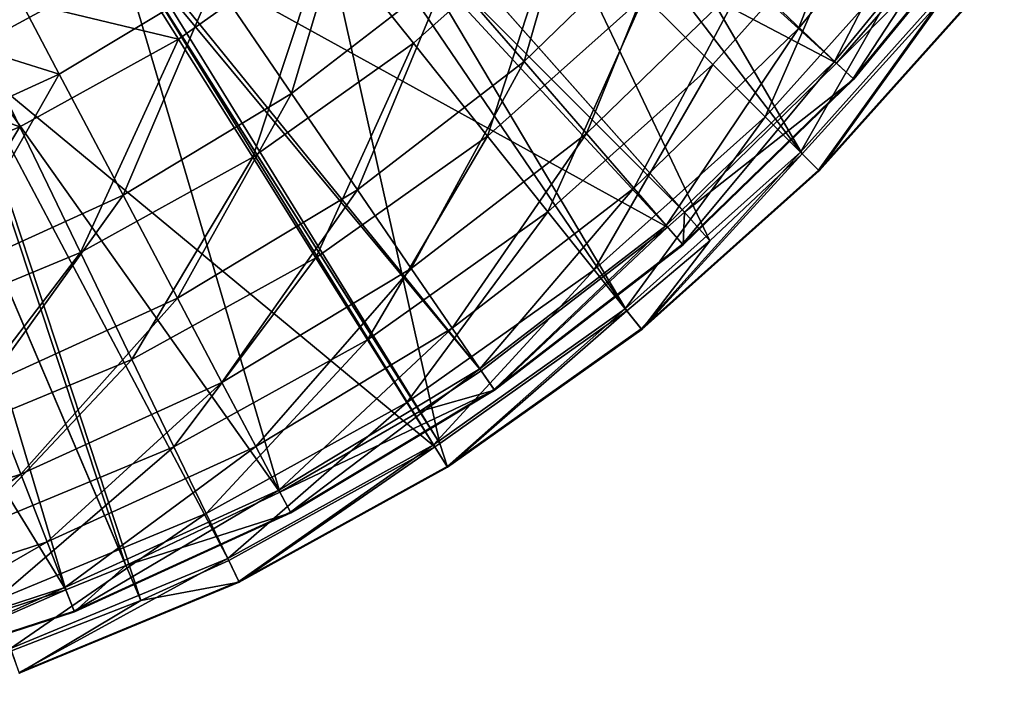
# Model space of a CAD drawing. Extents: x 1 to 221, y -229 to 0.
# Tile 149 of 169: x 148 to 199, y -224 to -189. Entities that reach past the tile are written whole.
import ezdxf

# ---------------------------------------------------------------- set-up
doc = ezdxf.new("R2010")
doc.units = 0
doc.header["$LTSCALE"] = 25.4
doc.layers.get('0').update_dxf_attribs({"color": 13, "linetype": 'CONTINUOUS'})

# ---------------------------------------------------------------- blocks, each defined once
blk = doc.blocks.new('CAMELEON-PEAR-M-8533_STL')
at = {"color": 254}
mesh = blk.add_polyface(dxfattribs=at)
corners = [(152.445, 313.628, 184.626), (143.7, 313.628, 189.394), (142.715, 323.824, 187.27)]
mesh.append_faces([[corners[k] for k in face] for face in [(0, 1, 2)]], dxfattribs={"color": 254})
mesh = blk.add_polyface(dxfattribs=at)
corners = [(153.5, 313.944, 186.295), (143.69, 323.021, 189.373), (144.532, 313.944, 191.185)]
mesh.append_faces([[corners[k] for k in face] for face in [(0, 1, 2)]], dxfattribs={"color": 254})
mesh = blk.add_polyface(dxfattribs=at)
corners = [(153.855, 128.681, 219.456), (142.243, 313.944, 192.203), (147.154, 128.681, 222.053)]
mesh.append_faces([[corners[k] for k in face] for face in [(0, 1, 2)]], dxfattribs={"color": 254})
mesh = blk.add_polyface(dxfattribs=at)
corners = [(153.855, 128.681, 219.456), (144.532, 313.944, 191.185), (142.243, 313.944, 192.203)]
mesh.append_faces([[corners[k] for k in face] for face in [(0, 1, 2)]], dxfattribs={"color": 254})
mesh = blk.add_polyface(dxfattribs=at)
corners = [(169.069, 128.681, 211.499), (153.5, 313.944, 186.295), (144.532, 313.944, 191.185)]
mesh.append_faces([[corners[k] for k in face] for face in [(0, 1, 2)]], dxfattribs={"color": 254})
mesh = blk.add_polyface(dxfattribs=at)
corners = [(158.408, 128.681, 217.392), (144.532, 313.944, 191.185), (153.855, 128.681, 219.456)]
mesh.append_faces([[corners[k] for k in face] for face in [(0, 1, 2)]], dxfattribs={"color": 254})
mesh = blk.add_polyface(dxfattribs=at)
corners = [(169.069, 128.681, 211.499), (144.532, 313.944, 191.185), (158.408, 128.681, 217.392)]
mesh.append_faces([[corners[k] for k in face] for face in [(0, 1, 2)]], dxfattribs={"color": 254})
mesh = blk.add_polyface(dxfattribs=at)
corners = [(169.333, 128.681, 211.333), (153.5, 313.944, 186.295), (169.069, 128.681, 211.499)]
mesh.append_faces([[corners[k] for k in face] for face in [(0, 1, 2)]], dxfattribs={"color": 254})
mesh = blk.add_polyface(dxfattribs=at)
corners = [(169.333, 128.681, 211.333), (153.786, 313.944, 186.114), (153.5, 313.944, 186.295)]
mesh.append_faces([[corners[k] for k in face] for face in [(0, 1, 2)]], dxfattribs={"color": 254})
mesh = blk.add_polyface(dxfattribs=at)
corners = [(169.333, 128.681, 211.333), (162.282, 313.944, 179.854), (153.786, 313.944, 186.114)]
mesh.append_faces([[corners[k] for k in face] for face in [(0, 1, 2)]], dxfattribs={"color": 254})
mesh = blk.add_polyface(dxfattribs=at)
corners = [(179.003, 128.681, 204.451), (162.282, 313.944, 179.854), (169.333, 128.681, 211.333)]
mesh.append_faces([[corners[k] for k in face] for face in [(0, 1, 2)]], dxfattribs={"color": 254})
mesh = blk.add_polyface(dxfattribs=at)
corners = [(179.003, 128.681, 204.451), (163.664, 313.944, 178.658), (162.282, 313.944, 179.854)]
mesh.append_faces([[corners[k] for k in face] for face in [(0, 1, 2)]], dxfattribs={"color": 254})
mesh = blk.add_polyface(dxfattribs=at)
corners = [(183.308, 128.681, 200.831), (163.664, 313.944, 178.658), (179.003, 128.681, 204.451)]
mesh.append_faces([[corners[k] for k in face] for face in [(0, 1, 2)]], dxfattribs={"color": 254})
mesh = blk.add_polyface(dxfattribs=at)
corners = [(183.308, 128.681, 200.831), (169.867, 313.944, 172.518), (163.664, 313.944, 178.658)]
mesh.append_faces([[corners[k] for k in face] for face in [(0, 1, 2)]], dxfattribs={"color": 254})
mesh = blk.add_polyface(dxfattribs=at)
corners = [(188.085, 128.681, 196.334), (169.867, 313.944, 172.518), (183.308, 128.681, 200.831)]
mesh.append_faces([[corners[k] for k in face] for face in [(0, 1, 2)]], dxfattribs={"color": 254})
mesh = blk.add_polyface(dxfattribs=at)
corners = [(169.867, 313.944, 172.518), (188.085, 128.681, 196.334), (172.47, 313.944, 169.489)]
mesh.append_faces([[corners[k] for k in face] for face in [(0, 1, 2)]], dxfattribs={"color": 254})
mesh = blk.add_polyface(dxfattribs=at)
corners = [(172.47, 313.944, 169.489), (188.085, 128.681, 196.334), (195.417, 128.681, 188.224)]
mesh.append_faces([[corners[k] for k in face] for face in [(0, 1, 2)]], dxfattribs={"color": 254})
mesh = blk.add_polyface(dxfattribs=at)
corners = [(149.971, 128.365, 218.907), (134.099, 313.628, 193.092), (141.469, 313.628, 190.386)]
mesh.append_faces([[corners[k] for k in face] for face in [(0, 1, 2)]], dxfattribs={"color": 254})
mesh = blk.add_polyface(dxfattribs=at)
corners = [(149.971, 128.365, 218.907), (138.39, 128.365, 222.67), (134.099, 313.628, 193.092)]
mesh.append_faces([[corners[k] for k in face] for face in [(0, 1, 2)]], dxfattribs={"color": 254})
mesh = blk.add_polyface(dxfattribs=at)
corners = [(153.081, 128.365, 217.64), (141.469, 313.628, 190.386), (143.7, 313.628, 189.394)]
mesh.append_faces([[corners[k] for k in face] for face in [(0, 1, 2)]], dxfattribs={"color": 254})
mesh = blk.add_polyface(dxfattribs=at)
corners = [(153.081, 128.365, 217.64), (149.971, 128.365, 218.907), (141.469, 313.628, 190.386)]
mesh.append_faces([[corners[k] for k in face] for face in [(0, 1, 2)]], dxfattribs={"color": 254})
mesh = blk.add_polyface(dxfattribs=at)
corners = [(161.047, 128.365, 213.849), (143.7, 313.628, 189.394), (152.445, 313.628, 184.626)]
mesh.append_faces([[corners[k] for k in face] for face in [(0, 1, 2)]], dxfattribs={"color": 254})
mesh = blk.add_polyface(dxfattribs=at)
corners = [(161.047, 128.365, 213.849), (153.081, 128.365, 217.64), (143.7, 313.628, 189.394)]
mesh.append_faces([[corners[k] for k in face] for face in [(0, 1, 2)]], dxfattribs={"color": 254})
mesh = blk.add_polyface(dxfattribs=at)
corners = [(171.474, 128.365, 207.561), (152.445, 313.628, 184.626), (152.723, 313.628, 184.449)]
mesh.append_faces([[corners[k] for k in face] for face in [(0, 1, 2)]], dxfattribs={"color": 254})
mesh = blk.add_polyface(dxfattribs=at)
corners = [(171.474, 128.365, 207.561), (168.277, 128.365, 209.664), (152.445, 313.628, 184.626)]
mesh.append_faces([[corners[k] for k in face] for face in [(0, 1, 2)]], dxfattribs={"color": 254})
mesh = blk.add_polyface(dxfattribs=at)
corners = [(168.277, 128.365, 209.664), (161.047, 128.365, 213.849), (152.445, 313.628, 184.626)]
mesh.append_faces([[corners[k] for k in face] for face in [(0, 1, 2)]], dxfattribs={"color": 254})
mesh = blk.add_polyface(dxfattribs=at)
corners = [(181.117, 128.365, 200.125), (152.723, 313.628, 184.449), (161.006, 313.628, 178.346)]
mesh.append_faces([[corners[k] for k in face] for face in [(0, 1, 2)]], dxfattribs={"color": 254})
mesh = blk.add_polyface(dxfattribs=at)
corners = [(181.117, 128.365, 200.125), (171.474, 128.365, 207.561), (152.723, 313.628, 184.449)]
mesh.append_faces([[corners[k] for k in face] for face in [(0, 1, 2)]], dxfattribs={"color": 254})
mesh = blk.add_polyface(dxfattribs=at)
corners = [(181.998, 128.365, 199.353), (161.006, 313.628, 178.346), (162.354, 313.628, 177.18)]
mesh.append_faces([[corners[k] for k in face] for face in [(0, 1, 2)]], dxfattribs={"color": 254})
mesh = blk.add_polyface(dxfattribs=at)
corners = [(181.998, 128.365, 199.353), (181.117, 128.365, 200.125), (161.006, 313.628, 178.346)]
mesh.append_faces([[corners[k] for k in face] for face in [(0, 1, 2)]], dxfattribs={"color": 254})
mesh = blk.add_polyface(dxfattribs=at)
corners = [(189.849, 128.365, 191.639), (162.354, 313.628, 177.18), (168.402, 313.628, 171.193)]
mesh.append_faces([[corners[k] for k in face] for face in [(0, 1, 2)]], dxfattribs={"color": 254})
mesh = blk.add_polyface(dxfattribs=at)
corners = [(189.849, 128.365, 191.639), (181.998, 128.365, 199.353), (162.354, 313.628, 177.18)]
mesh.append_faces([[corners[k] for k in face] for face in [(0, 1, 2)]], dxfattribs={"color": 254})
mesh = blk.add_polyface(dxfattribs=at)
corners = [(168.402, 313.628, 171.193), (193.887, 128.365, 186.975), (189.849, 128.365, 191.639)]
mesh.append_faces([[corners[k] for k in face] for face in [(0, 1, 2)]], dxfattribs={"color": 254})
mesh = blk.add_polyface(dxfattribs=at)
corners = [(153.855, 128.681, 219.456), (147.154, 128.681, 222.053), (147.564, 116.862, 223.223)]
mesh.append_faces([[corners[k] for k in face] for face in [(0, 1, 2)]], dxfattribs={"color": 254})
mesh = blk.add_polyface(dxfattribs=at)
corners = [(158.946, 116.862, 218.508), (153.855, 128.681, 219.456), (147.564, 116.862, 223.223)]
mesh.append_faces([[corners[k] for k in face] for face in [(0, 1, 2)]], dxfattribs={"color": 254})
mesh = blk.add_polyface(dxfattribs=at)
corners = [(158.946, 116.862, 218.508), (158.408, 128.681, 217.392), (153.855, 128.681, 219.456)]
mesh.append_faces([[corners[k] for k in face] for face in [(0, 1, 2)]], dxfattribs={"color": 254})
mesh = blk.add_polyface(dxfattribs=at)
corners = [(158.946, 116.862, 218.508), (169.069, 128.681, 211.499), (158.408, 128.681, 217.392), (169.728, 116.862, 212.549)]
mesh.append_faces([[corners[k] for k in face] for face in [(0, 1, 2), (1, 0, 3)]], dxfattribs={"vtx0": -1, "color": 254})
mesh = blk.add_polyface(dxfattribs=at)
corners = [(169.728, 116.862, 212.549), (169.333, 128.681, 211.333), (169.069, 128.681, 211.499)]
mesh.append_faces([[corners[k] for k in face] for face in [(0, 1, 2)]], dxfattribs={"color": 254})
mesh = blk.add_polyface(dxfattribs=at)
corners = [(179.003, 128.681, 204.451), (169.333, 128.681, 211.333), (169.728, 116.862, 212.549)]
mesh.append_faces([[corners[k] for k in face] for face in [(0, 1, 2)]], dxfattribs={"color": 254})
mesh = blk.add_polyface(dxfattribs=at)
corners = [(179.776, 116.862, 205.42), (179.003, 128.681, 204.451), (169.728, 116.862, 212.549)]
mesh.append_faces([[corners[k] for k in face] for face in [(0, 1, 2)]], dxfattribs={"color": 254})
mesh = blk.add_polyface(dxfattribs=at)
corners = [(183.308, 128.681, 200.831), (179.003, 128.681, 204.451), (179.776, 116.862, 205.42)]
mesh.append_faces([[corners[k] for k in face] for face in [(0, 1, 2)]], dxfattribs={"color": 254})
mesh = blk.add_polyface(dxfattribs=at)
corners = [(188.962, 116.862, 197.211), (188.085, 128.681, 196.334), (179.776, 116.862, 205.42)]
mesh.append_faces([[corners[k] for k in face] for face in [(0, 1, 2)]], dxfattribs={"color": 254})
mesh = blk.add_polyface(dxfattribs=at)
corners = [(188.085, 128.681, 196.334), (183.308, 128.681, 200.831), (179.776, 116.862, 205.42)]
mesh.append_faces([[corners[k] for k in face] for face in [(0, 1, 2)]], dxfattribs={"color": 254})
mesh = blk.add_polyface(dxfattribs=at)
corners = [(188.085, 128.681, 196.334), (188.962, 116.862, 197.211), (195.417, 128.681, 188.224)]
mesh.append_faces([[corners[k] for k in face] for face in [(0, 1, 2)]], dxfattribs={"color": 254})
mesh = blk.add_polyface(dxfattribs=at)
corners = [(195.417, 128.681, 188.224), (188.962, 116.862, 197.211), (197.171, 116.862, 188.025)]
mesh.append_faces([[corners[k] for k in face] for face in [(0, 1, 2)]], dxfattribs={"color": 254})
mesh = blk.add_polyface(dxfattribs=at)
corners = [(149.971, 128.365, 218.907), (138.7, 116.761, 223.847), (138.39, 128.365, 222.67), (150.413, 116.761, 220.041)]
mesh.append_faces([[corners[k] for k in face] for face in [(0, 1, 2), (1, 0, 3)]], dxfattribs={"vtx0": -1, "color": 254})
mesh = blk.add_polyface(dxfattribs=at)
corners = [(153.081, 128.365, 217.64), (150.413, 116.761, 220.041), (149.971, 128.365, 218.907)]
mesh.append_faces([[corners[k] for k in face] for face in [(0, 1, 2)]], dxfattribs={"color": 254})
mesh = blk.add_polyface(dxfattribs=at)
corners = [(161.615, 116.761, 214.925), (150.413, 116.761, 220.041), (153.081, 128.365, 217.64)]
mesh.append_faces([[corners[k] for k in face] for face in [(0, 1, 2)]], dxfattribs={"color": 254})
mesh = blk.add_polyface(dxfattribs=at)
corners = [(161.615, 116.761, 214.925), (153.081, 128.365, 217.64), (161.047, 128.365, 213.849)]
mesh.append_faces([[corners[k] for k in face] for face in [(0, 1, 2)]], dxfattribs={"color": 254})
mesh = blk.add_polyface(dxfattribs=at)
corners = [(172.161, 116.761, 208.566), (161.615, 116.761, 214.925), (161.047, 128.365, 213.849)]
mesh.append_faces([[corners[k] for k in face] for face in [(0, 1, 2)]], dxfattribs={"color": 254})
mesh = blk.add_polyface(dxfattribs=at)
corners = [(172.161, 116.761, 208.566), (161.047, 128.365, 213.849), (168.277, 128.365, 209.664)]
mesh.append_faces([[corners[k] for k in face] for face in [(0, 1, 2)]], dxfattribs={"color": 254})
mesh = blk.add_polyface(dxfattribs=at)
corners = [(172.161, 116.761, 208.566), (168.277, 128.365, 209.664), (171.474, 128.365, 207.561)]
mesh.append_faces([[corners[k] for k in face] for face in [(0, 1, 2)]], dxfattribs={"color": 254})
mesh = blk.add_polyface(dxfattribs=at)
corners = [(181.117, 128.365, 200.125), (172.161, 116.761, 208.566), (171.474, 128.365, 207.561), (181.914, 116.761, 201.045)]
mesh.append_faces([[corners[k] for k in face] for face in [(0, 1, 2), (1, 0, 3)]], dxfattribs={"vtx0": -1, "color": 254})
mesh = blk.add_polyface(dxfattribs=at)
corners = [(181.998, 128.365, 199.353), (181.914, 116.761, 201.045), (181.117, 128.365, 200.125)]
mesh.append_faces([[corners[k] for k in face] for face in [(0, 1, 2)]], dxfattribs={"color": 254})
mesh = blk.add_polyface(dxfattribs=at)
corners = [(190.746, 116.761, 192.462), (181.914, 116.761, 201.045), (181.998, 128.365, 199.353)]
mesh.append_faces([[corners[k] for k in face] for face in [(0, 1, 2)]], dxfattribs={"color": 254})
mesh = blk.add_polyface(dxfattribs=at)
corners = [(190.746, 116.761, 192.462), (181.998, 128.365, 199.353), (189.849, 128.365, 191.639)]
mesh.append_faces([[corners[k] for k in face] for face in [(0, 1, 2)]], dxfattribs={"color": 254})
mesh = blk.add_polyface(dxfattribs=at)
corners = [(189.849, 128.365, 191.639), (198.542, 116.761, 182.928), (190.746, 116.761, 192.462)]
mesh.append_faces([[corners[k] for k in face] for face in [(0, 1, 2)]], dxfattribs={"color": 254})
mesh = blk.add_polyface(dxfattribs=at)
corners = [(189.849, 128.365, 191.639), (193.887, 128.365, 186.975), (198.542, 116.761, 182.928)]
mesh.append_faces([[corners[k] for k in face] for face in [(0, 1, 2)]], dxfattribs={"color": 254})
mesh = blk.add_polyface(dxfattribs=at)
corners = [(138.7, 116.761, 223.847), (150.397, 105.094, 220.002), (138.689, 105.094, 223.807), (150.413, 116.761, 220.041)]
mesh.append_faces([[corners[k] for k in face] for face in [(0, 1, 2), (1, 0, 3)]], dxfattribs={"vtx0": -1, "color": 254})
mesh = blk.add_polyface(dxfattribs=at)
corners = [(158.927, 104.979, 218.47), (147.564, 116.862, 223.223), (147.55, 104.979, 223.183), (158.946, 116.862, 218.508)]
mesh.append_faces([[corners[k] for k in face] for face in [(0, 1, 2), (1, 0, 3)]], dxfattribs={"vtx0": -1, "color": 254})
mesh = blk.add_polyface(dxfattribs=at)
corners = [(150.413, 116.761, 220.041), (161.596, 105.094, 214.888), (150.397, 105.094, 220.002), (161.615, 116.761, 214.925)]
mesh.append_faces([[corners[k] for k in face] for face in [(0, 1, 2), (1, 0, 3)]], dxfattribs={"vtx0": -1, "color": 254})
mesh = blk.add_polyface(dxfattribs=at)
corners = [(169.706, 104.979, 212.513), (158.946, 116.862, 218.508), (158.927, 104.979, 218.47), (169.728, 116.862, 212.549)]
mesh.append_faces([[corners[k] for k in face] for face in [(0, 1, 2), (1, 0, 3)]], dxfattribs={"vtx0": -1, "color": 254})
mesh = blk.add_polyface(dxfattribs=at)
corners = [(161.615, 116.761, 214.925), (172.138, 105.094, 208.531), (161.596, 105.094, 214.888), (172.161, 116.761, 208.566)]
mesh.append_faces([[corners[k] for k in face] for face in [(0, 1, 2), (1, 0, 3)]], dxfattribs={"vtx0": -1, "color": 254})
mesh = blk.add_polyface(dxfattribs=at)
corners = [(179.749, 104.979, 205.387), (169.728, 116.862, 212.549), (169.706, 104.979, 212.513), (179.776, 116.862, 205.42)]
mesh.append_faces([[corners[k] for k in face] for face in [(0, 1, 2), (1, 0, 3)]], dxfattribs={"vtx0": -1, "color": 254})
mesh = blk.add_polyface(dxfattribs=at)
corners = [(172.161, 116.761, 208.566), (181.887, 105.094, 201.014), (172.138, 105.094, 208.531), (181.914, 116.761, 201.045)]
mesh.append_faces([[corners[k] for k in face] for face in [(0, 1, 2), (1, 0, 3)]], dxfattribs={"vtx0": -1, "color": 254})
mesh = blk.add_polyface(dxfattribs=at)
corners = [(188.932, 104.979, 197.181), (179.776, 116.862, 205.42), (179.749, 104.979, 205.387), (188.962, 116.862, 197.211)]
mesh.append_faces([[corners[k] for k in face] for face in [(0, 1, 2), (1, 0, 3)]], dxfattribs={"vtx0": -1, "color": 254})
mesh = blk.add_polyface(dxfattribs=at)
corners = [(181.914, 116.761, 201.045), (190.715, 105.094, 192.434), (181.887, 105.094, 201.014), (190.746, 116.761, 192.462)]
mesh.append_faces([[corners[k] for k in face] for face in [(0, 1, 2), (1, 0, 3)]], dxfattribs={"vtx0": -1, "color": 254})
mesh = blk.add_polyface(dxfattribs=at)
corners = [(197.171, 116.862, 188.025), (188.932, 104.979, 197.181), (197.138, 104.979, 187.998), (188.962, 116.862, 197.211)]
mesh.append_faces([[corners[k] for k in face] for face in [(0, 1, 2), (1, 0, 3)]], dxfattribs={"vtx0": -1, "color": 254})
mesh = blk.add_polyface(dxfattribs=at)
corners = [(190.715, 105.094, 192.434), (198.542, 116.761, 182.928), (198.508, 105.094, 182.904), (190.746, 116.761, 192.462)]
mesh.append_faces([[corners[k] for k in face] for face in [(0, 1, 2), (1, 0, 3)]], dxfattribs={"vtx0": -1, "color": 254})
mesh = blk.add_polyface(dxfattribs=at)
corners = [(138.689, 105.094, 223.807), (149.926, 93.499, 218.791), (138.359, 93.499, 222.549), (150.397, 105.094, 220.002)]
mesh.append_faces([[corners[k] for k in face] for face in [(0, 1, 2), (1, 0, 3)]], dxfattribs={"vtx0": -1, "color": 254})
mesh = blk.add_polyface(dxfattribs=at)
corners = [(158.353, 93.169, 217.277), (147.55, 104.979, 223.183), (147.112, 93.169, 221.933), (158.927, 104.979, 218.47)]
mesh.append_faces([[corners[k] for k in face] for face in [(0, 1, 2), (1, 0, 3)]], dxfattribs={"vtx0": -1, "color": 254})
mesh = blk.add_polyface(dxfattribs=at)
corners = [(150.397, 105.094, 220.002), (160.989, 93.499, 213.739), (149.926, 93.499, 218.791), (161.596, 105.094, 214.888)]
mesh.append_faces([[corners[k] for k in face] for face in [(0, 1, 2), (1, 0, 3)]], dxfattribs={"vtx0": -1, "color": 254})
mesh = blk.add_polyface(dxfattribs=at)
corners = [(169.001, 93.169, 211.392), (158.927, 104.979, 218.47), (158.353, 93.169, 217.277), (169.706, 104.979, 212.513)]
mesh.append_faces([[corners[k] for k in face] for face in [(0, 1, 2), (1, 0, 3)]], dxfattribs={"vtx0": -1, "color": 254})
mesh = blk.add_polyface(dxfattribs=at)
corners = [(161.596, 105.094, 214.888), (171.404, 93.499, 207.458), (160.989, 93.499, 213.739), (172.138, 105.094, 208.531)]
mesh.append_faces([[corners[k] for k in face] for face in [(0, 1, 2), (1, 0, 3)]], dxfattribs={"vtx0": -1, "color": 254})
mesh = blk.add_polyface(dxfattribs=at)
corners = [(178.924, 93.169, 204.352), (169.706, 104.979, 212.513), (169.001, 93.169, 211.392), (179.749, 104.979, 205.387)]
mesh.append_faces([[corners[k] for k in face] for face in [(0, 1, 2), (1, 0, 3)]], dxfattribs={"vtx0": -1, "color": 254})
mesh = blk.add_polyface(dxfattribs=at)
corners = [(172.138, 105.094, 208.531), (181.035, 93.499, 200.031), (171.404, 93.499, 207.458), (181.887, 105.094, 201.014)]
mesh.append_faces([[corners[k] for k in face] for face in [(0, 1, 2), (1, 0, 3)]], dxfattribs={"vtx0": -1, "color": 254})
mesh = blk.add_polyface(dxfattribs=at)
corners = [(187.996, 93.169, 196.245), (179.749, 104.979, 205.387), (178.924, 93.169, 204.352), (188.932, 104.979, 197.181)]
mesh.append_faces([[corners[k] for k in face] for face in [(0, 1, 2), (1, 0, 3)]], dxfattribs={"vtx0": -1, "color": 254})
mesh = blk.add_polyface(dxfattribs=at)
corners = [(181.887, 105.094, 201.014), (189.757, 93.499, 191.555), (181.035, 93.499, 200.031), (190.715, 105.094, 192.434)]
mesh.append_faces([[corners[k] for k in face] for face in [(0, 1, 2), (1, 0, 3)]], dxfattribs={"vtx0": -1, "color": 254})
mesh = blk.add_polyface(dxfattribs=at)
corners = [(196.103, 93.169, 187.173), (188.932, 104.979, 197.181), (187.996, 93.169, 196.245), (197.138, 104.979, 187.998)]
mesh.append_faces([[corners[k] for k in face] for face in [(0, 1, 2), (1, 0, 3)]], dxfattribs={"vtx0": -1, "color": 254})
mesh = blk.add_polyface(dxfattribs=at)
corners = [(190.715, 105.094, 192.434), (197.456, 93.499, 182.139), (189.757, 93.499, 191.555), (198.508, 105.094, 182.904)]
mesh.append_faces([[corners[k] for k in face] for face in [(0, 1, 2), (1, 0, 3)]], dxfattribs={"vtx0": -1, "color": 254})
mesh = blk.add_polyface(dxfattribs=at)
corners = [(138.359, 93.499, 222.549), (149.003, 82.112, 216.421), (137.712, 82.112, 220.09), (149.926, 93.499, 218.791)]
mesh.append_faces([[corners[k] for k in face] for face in [(0, 1, 2), (1, 0, 3)]], dxfattribs={"vtx0": -1, "color": 254})
mesh = blk.add_polyface(dxfattribs=at)
corners = [(149.926, 93.499, 218.791), (159.802, 82.112, 211.489), (149.003, 82.112, 216.421), (160.989, 93.499, 213.739)]
mesh.append_faces([[corners[k] for k in face] for face in [(0, 1, 2), (1, 0, 3)]], dxfattribs={"vtx0": -1, "color": 254})
mesh = blk.add_polyface(dxfattribs=at)
corners = [(160.989, 93.499, 213.739), (169.969, 82.112, 205.359), (159.802, 82.112, 211.489), (171.404, 93.499, 207.458)]
mesh.append_faces([[corners[k] for k in face] for face in [(0, 1, 2), (1, 0, 3)]], dxfattribs={"vtx0": -1, "color": 254})
mesh = blk.add_polyface(dxfattribs=at)
corners = [(171.404, 93.499, 207.458), (179.37, 82.112, 198.109), (169.969, 82.112, 205.359), (181.035, 93.499, 200.031)]
mesh.append_faces([[corners[k] for k in face] for face in [(0, 1, 2), (1, 0, 3)]], dxfattribs={"vtx0": -1, "color": 254})
mesh = blk.add_polyface(dxfattribs=at)
corners = [(181.035, 93.499, 200.031), (187.884, 82.112, 189.835), (179.37, 82.112, 198.109), (189.757, 93.499, 191.555)]
mesh.append_faces([[corners[k] for k in face] for face in [(0, 1, 2), (1, 0, 3)]], dxfattribs={"vtx0": -1, "color": 254})
mesh = blk.add_polyface(dxfattribs=at)
corners = [(189.757, 93.499, 191.555), (195.399, 82.112, 180.645), (187.884, 82.112, 189.835), (197.456, 93.499, 182.139)]
mesh.append_faces([[corners[k] for k in face] for face in [(0, 1, 2), (1, 0, 3)]], dxfattribs={"vtx0": -1, "color": 254})
mesh = blk.add_polyface(dxfattribs=at)
corners = [(157.229, 81.571, 214.944), (147.112, 93.169, 221.933), (146.257, 81.571, 219.488), (158.353, 93.169, 217.277)]
mesh.append_faces([[corners[k] for k in face] for face in [(0, 1, 2), (1, 0, 3)]], dxfattribs={"vtx0": -1, "color": 254})
mesh = blk.add_polyface(dxfattribs=at)
corners = [(167.623, 81.571, 209.199), (158.353, 93.169, 217.277), (157.229, 81.571, 214.944), (169.001, 93.169, 211.392)]
mesh.append_faces([[corners[k] for k in face] for face in [(0, 1, 2), (1, 0, 3)]], dxfattribs={"vtx0": -1, "color": 254})
mesh = blk.add_polyface(dxfattribs=at)
corners = [(177.309, 81.571, 202.327), (169.001, 93.169, 211.392), (167.623, 81.571, 209.199), (178.924, 93.169, 204.352)]
mesh.append_faces([[corners[k] for k in face] for face in [(0, 1, 2), (1, 0, 3)]], dxfattribs={"vtx0": -1, "color": 254})
mesh = blk.add_polyface(dxfattribs=at)
corners = [(186.164, 81.571, 194.413), (178.924, 93.169, 204.352), (177.309, 81.571, 202.327), (187.996, 93.169, 196.245)]
mesh.append_faces([[corners[k] for k in face] for face in [(0, 1, 2), (1, 0, 3)]], dxfattribs={"vtx0": -1, "color": 254})
mesh = blk.add_polyface(dxfattribs=at)
corners = [(194.078, 81.571, 185.558), (187.996, 93.169, 196.245), (186.164, 81.571, 194.413), (196.103, 93.169, 187.173)]
mesh.append_faces([[corners[k] for k in face] for face in [(0, 1, 2), (1, 0, 3)]], dxfattribs={"vtx0": -1, "color": 254})
mesh = blk.add_polyface(dxfattribs=at)
corners = [(137.712, 82.112, 220.09), (147.64, 71.066, 212.92), (136.757, 71.066, 216.456), (149.003, 82.112, 216.421)]
mesh.append_faces([[corners[k] for k in face] for face in [(0, 1, 2), (1, 0, 3)]], dxfattribs={"vtx0": -1, "color": 254})
mesh = blk.add_polyface(dxfattribs=at)
corners = [(149.003, 82.112, 216.421), (158.049, 71.066, 208.167), (147.64, 71.066, 212.92), (159.802, 82.112, 211.489)]
mesh.append_faces([[corners[k] for k in face] for face in [(0, 1, 2), (1, 0, 3)]], dxfattribs={"vtx0": -1, "color": 254})
mesh = blk.add_polyface(dxfattribs=at)
corners = [(159.802, 82.112, 211.489), (167.848, 71.066, 202.258), (158.049, 71.066, 208.167), (169.969, 82.112, 205.359)]
mesh.append_faces([[corners[k] for k in face] for face in [(0, 1, 2), (1, 0, 3)]], dxfattribs={"vtx0": -1, "color": 254})
mesh = blk.add_polyface(dxfattribs=at)
corners = [(169.969, 82.112, 205.359), (176.91, 71.066, 195.27), (167.848, 71.066, 202.258), (179.37, 82.112, 198.109)]
mesh.append_faces([[corners[k] for k in face] for face in [(0, 1, 2), (1, 0, 3)]], dxfattribs={"vtx0": -1, "color": 254})
mesh = blk.add_polyface(dxfattribs=at)
corners = [(179.37, 82.112, 198.109), (185.116, 71.066, 187.295), (176.91, 71.066, 195.27), (187.884, 82.112, 189.835)]
mesh.append_faces([[corners[k] for k in face] for face in [(0, 1, 2), (1, 0, 3)]], dxfattribs={"vtx0": -1, "color": 254})
mesh = blk.add_polyface(dxfattribs=at)
corners = [(187.884, 82.112, 189.835), (192.36, 71.066, 178.436), (185.116, 71.066, 187.295), (195.399, 82.112, 180.645)]
mesh.append_faces([[corners[k] for k in face] for face in [(0, 1, 2), (1, 0, 3)]], dxfattribs={"vtx0": -1, "color": 254})
mesh = blk.add_polyface(dxfattribs=at)
corners = [(155.569, 70.321, 211.496), (146.257, 81.571, 219.488), (144.993, 70.321, 215.877), (157.229, 81.571, 214.944)]
mesh.append_faces([[corners[k] for k in face] for face in [(0, 1, 2), (1, 0, 3)]], dxfattribs={"vtx0": -1, "color": 254})
mesh = blk.add_polyface(dxfattribs=at)
corners = [(165.587, 70.321, 205.959), (157.229, 81.571, 214.944), (155.569, 70.321, 211.496), (167.623, 81.571, 209.199)]
mesh.append_faces([[corners[k] for k in face] for face in [(0, 1, 2), (1, 0, 3)]], dxfattribs={"vtx0": -1, "color": 254})
mesh = blk.add_polyface(dxfattribs=at)
corners = [(174.923, 70.321, 199.335), (167.623, 81.571, 209.199), (165.587, 70.321, 205.959), (177.309, 81.571, 202.327)]
mesh.append_faces([[corners[k] for k in face] for face in [(0, 1, 2), (1, 0, 3)]], dxfattribs={"vtx0": -1, "color": 254})
mesh = blk.add_polyface(dxfattribs=at)
corners = [(183.458, 70.321, 191.707), (177.309, 81.571, 202.327), (174.923, 70.321, 199.335), (186.164, 81.571, 194.413)]
mesh.append_faces([[corners[k] for k in face] for face in [(0, 1, 2), (1, 0, 3)]], dxfattribs={"vtx0": -1, "color": 254})
mesh = blk.add_polyface(dxfattribs=at)
corners = [(191.086, 70.321, 183.172), (186.164, 81.571, 194.413), (183.458, 70.321, 191.707), (194.078, 81.571, 185.558)]
mesh.append_faces([[corners[k] for k in face] for face in [(0, 1, 2), (1, 0, 3)]], dxfattribs={"vtx0": -1, "color": 254})
mesh = blk.add_polyface(dxfattribs=at)
corners = [(136.757, 71.066, 216.456), (145.853, 60.489, 208.33), (135.505, 60.489, 211.692), (147.64, 71.066, 212.92)]
mesh.append_faces([[corners[k] for k in face] for face in [(0, 1, 2), (1, 0, 3)]], dxfattribs={"vtx0": -1, "color": 254})
mesh = blk.add_polyface(dxfattribs=at)
corners = [(147.64, 71.066, 212.92), (155.75, 60.489, 203.81), (145.853, 60.489, 208.33), (158.049, 71.066, 208.167)]
mesh.append_faces([[corners[k] for k in face] for face in [(0, 1, 2), (1, 0, 3)]], dxfattribs={"vtx0": -1, "color": 254})
mesh = blk.add_polyface(dxfattribs=at)
corners = [(158.049, 71.066, 208.167), (165.068, 60.489, 198.191), (155.75, 60.489, 203.81), (167.848, 71.066, 202.258)]
mesh.append_faces([[corners[k] for k in face] for face in [(0, 1, 2), (1, 0, 3)]], dxfattribs={"vtx0": -1, "color": 254})
mesh = blk.add_polyface(dxfattribs=at)
corners = [(167.848, 71.066, 202.258), (173.684, 60.489, 191.547), (165.068, 60.489, 198.191), (176.91, 71.066, 195.27)]
mesh.append_faces([[corners[k] for k in face] for face in [(0, 1, 2), (1, 0, 3)]], dxfattribs={"vtx0": -1, "color": 254})
mesh = blk.add_polyface(dxfattribs=at)
corners = [(176.91, 71.066, 195.27), (181.487, 60.489, 183.964), (173.684, 60.489, 191.547), (185.116, 71.066, 187.295)]
mesh.append_faces([[corners[k] for k in face] for face in [(0, 1, 2), (1, 0, 3)]], dxfattribs={"vtx0": -1, "color": 254})
mesh = blk.add_polyface(dxfattribs=at)
corners = [(153.392, 59.548, 206.975), (144.993, 70.321, 215.877), (143.336, 59.548, 211.141), (155.569, 70.321, 211.496)]
mesh.append_faces([[corners[k] for k in face] for face in [(0, 1, 2), (1, 0, 3)]], dxfattribs={"vtx0": -1, "color": 254})
mesh = blk.add_polyface(dxfattribs=at)
corners = [(162.918, 59.548, 201.711), (155.569, 70.321, 211.496), (153.392, 59.548, 206.975), (165.587, 70.321, 205.959)]
mesh.append_faces([[corners[k] for k in face] for face in [(0, 1, 2), (1, 0, 3)]], dxfattribs={"vtx0": -1, "color": 254})
mesh = blk.add_polyface(dxfattribs=at)
corners = [(171.795, 59.548, 195.412), (165.587, 70.321, 205.959), (162.918, 59.548, 201.711), (174.923, 70.321, 199.335)]
mesh.append_faces([[corners[k] for k in face] for face in [(0, 1, 2), (1, 0, 3)]], dxfattribs={"vtx0": -1, "color": 254})
mesh = blk.add_polyface(dxfattribs=at)
corners = [(179.91, 59.548, 188.159), (174.923, 70.321, 199.335), (171.795, 59.548, 195.412), (183.458, 70.321, 191.707)]
mesh.append_faces([[corners[k] for k in face] for face in [(0, 1, 2), (1, 0, 3)]], dxfattribs={"vtx0": -1, "color": 254})
mesh = blk.add_polyface(dxfattribs=at)
corners = [(191.086, 70.321, 183.172), (179.91, 59.548, 188.159), (187.163, 59.548, 180.044), (183.458, 70.321, 191.707)]
mesh.append_faces([[corners[k] for k in face] for face in [(0, 1, 2), (1, 0, 3)]], dxfattribs={"vtx0": -1, "color": 254})
mesh = blk.add_polyface(dxfattribs=at)
corners = [(145.853, 60.489, 208.33), (152.932, 50.506, 198.469), (143.662, 50.506, 202.703), (155.75, 60.489, 203.81)]
mesh.append_faces([[corners[k] for k in face] for face in [(0, 1, 2), (1, 0, 3)]], dxfattribs={"vtx0": -1, "color": 254})
mesh = blk.add_polyface(dxfattribs=at)
corners = [(155.75, 60.489, 203.81), (161.659, 50.506, 193.206), (152.932, 50.506, 198.469), (165.068, 60.489, 198.191)]
mesh.append_faces([[corners[k] for k in face] for face in [(0, 1, 2), (1, 0, 3)]], dxfattribs={"vtx0": -1, "color": 254})
mesh = blk.add_polyface(dxfattribs=at)
corners = [(165.068, 60.489, 198.191), (169.729, 50.506, 186.983), (161.659, 50.506, 193.206), (173.684, 60.489, 191.547)]
mesh.append_faces([[corners[k] for k in face] for face in [(0, 1, 2), (1, 0, 3)]], dxfattribs={"vtx0": -1, "color": 254})
mesh = blk.add_polyface(dxfattribs=at)
corners = [(173.684, 60.489, 191.547), (177.038, 50.506, 179.881), (169.729, 50.506, 186.983), (181.487, 60.489, 183.964)]
mesh.append_faces([[corners[k] for k in face] for face in [(0, 1, 2), (1, 0, 3)]], dxfattribs={"vtx0": -1, "color": 254})
mesh = blk.add_polyface(dxfattribs=at)
corners = [(150.723, 49.38, 201.434), (143.336, 59.548, 211.141), (141.304, 49.38, 205.335), (153.392, 59.548, 206.975)]
mesh.append_faces([[corners[k] for k in face] for face in [(0, 1, 2), (1, 0, 3)]], dxfattribs={"vtx0": -1, "color": 254})
mesh = blk.add_polyface(dxfattribs=at)
corners = [(159.646, 49.38, 196.503), (153.392, 59.548, 206.975), (150.723, 49.38, 201.434), (162.918, 59.548, 201.711)]
mesh.append_faces([[corners[k] for k in face] for face in [(0, 1, 2), (1, 0, 3)]], dxfattribs={"vtx0": -1, "color": 254})
mesh = blk.add_polyface(dxfattribs=at)
corners = [(167.96, 49.38, 190.604), (162.918, 59.548, 201.711), (159.646, 49.38, 196.503), (171.795, 59.548, 195.412)]
mesh.append_faces([[corners[k] for k in face] for face in [(0, 1, 2), (1, 0, 3)]], dxfattribs={"vtx0": -1, "color": 254})
mesh = blk.add_polyface(dxfattribs=at)
corners = [(175.561, 49.38, 183.81), (171.795, 59.548, 195.412), (167.96, 49.38, 190.604), (179.91, 59.548, 188.159)]
mesh.append_faces([[corners[k] for k in face] for face in [(0, 1, 2), (1, 0, 3)]], dxfattribs={"vtx0": -1, "color": 254})
mesh = blk.add_polyface(dxfattribs=at)
corners = [(143.662, 50.506, 202.703), (149.628, 41.233, 192.207), (141.093, 41.233, 196.105), (152.932, 50.506, 198.469)]
mesh.append_faces([[corners[k] for k in face] for face in [(0, 1, 2), (1, 0, 3)]], dxfattribs={"vtx0": -1, "color": 254})
mesh = blk.add_polyface(dxfattribs=at)
corners = [(152.932, 50.506, 198.469), (157.663, 41.233, 187.362), (149.628, 41.233, 192.207), (161.659, 50.506, 193.206)]
mesh.append_faces([[corners[k] for k in face] for face in [(0, 1, 2), (1, 0, 3)]], dxfattribs={"vtx0": -1, "color": 254})
mesh = blk.add_polyface(dxfattribs=at)
corners = [(161.659, 50.506, 193.206), (165.093, 41.233, 181.632), (157.663, 41.233, 187.362), (169.729, 50.506, 186.983)]
mesh.append_faces([[corners[k] for k in face] for face in [(0, 1, 2), (1, 0, 3)]], dxfattribs={"vtx0": -1, "color": 254})
mesh = blk.add_polyface(dxfattribs=at)
corners = [(147.594, 39.935, 194.937), (141.304, 49.38, 205.335), (138.923, 39.935, 198.529), (150.723, 49.38, 201.434)]
mesh.append_faces([[corners[k] for k in face] for face in [(0, 1, 2), (1, 0, 3)]], dxfattribs={"vtx0": -1, "color": 254})
mesh = blk.add_polyface(dxfattribs=at)
corners = [(155.809, 39.935, 190.397), (150.723, 49.38, 201.434), (147.594, 39.935, 194.937), (159.646, 49.38, 196.503)]
mesh.append_faces([[corners[k] for k in face] for face in [(0, 1, 2), (1, 0, 3)]], dxfattribs={"vtx0": -1, "color": 254})
mesh = blk.add_polyface(dxfattribs=at)
corners = [(163.464, 39.935, 184.965), (159.646, 49.38, 196.503), (155.809, 39.935, 190.397), (167.96, 49.38, 190.604)]
mesh.append_faces([[corners[k] for k in face] for face in [(0, 1, 2), (1, 0, 3)]], dxfattribs={"vtx0": -1, "color": 254})
mesh = blk.add_polyface(dxfattribs=at)
corners = [(175.561, 49.38, 183.81), (163.464, 39.935, 184.965), (170.462, 39.935, 178.711), (167.96, 49.38, 190.604)]
mesh.append_faces([[corners[k] for k in face] for face in [(0, 1, 2), (1, 0, 3)]], dxfattribs={"vtx0": -1, "color": 254})
mesh = blk.add_polyface(dxfattribs=at)
corners = [(138.176, 32.777, 188.613), (149.628, 41.233, 192.207), (145.876, 32.777, 185.097), (141.093, 41.233, 196.105)]
mesh.append_faces([[corners[k] for k in face] for face in [(0, 1, 2), (1, 0, 3)]], dxfattribs={"vtx0": -1, "color": 254})
mesh = blk.add_polyface(dxfattribs=at)
corners = [(145.876, 32.777, 185.097), (157.663, 41.233, 187.362), (153.125, 32.777, 180.726), (149.628, 41.233, 192.207)]
mesh.append_faces([[corners[k] for k in face] for face in [(0, 1, 2), (1, 0, 3)]], dxfattribs={"vtx0": -1, "color": 254})
mesh = blk.add_polyface(dxfattribs=at)
corners = [(147.594, 39.935, 194.937), (136.218, 31.323, 190.8), (144.041, 31.323, 187.56), (138.923, 39.935, 198.529)]
mesh.append_faces([[corners[k] for k in face] for face in [(0, 1, 2), (1, 0, 3)]], dxfattribs={"vtx0": -1, "color": 254})
mesh = blk.add_polyface(dxfattribs=at)
corners = [(155.809, 39.935, 190.397), (144.041, 31.323, 187.56), (151.453, 31.323, 183.464), (147.594, 39.935, 194.937)]
mesh.append_faces([[corners[k] for k in face] for face in [(0, 1, 2), (1, 0, 3)]], dxfattribs={"vtx0": -1, "color": 254})
mesh = blk.add_polyface(dxfattribs=at)
corners = [(163.464, 39.935, 184.965), (151.453, 31.323, 183.464), (158.358, 31.323, 178.564), (155.809, 39.935, 190.397)]
mesh.append_faces([[corners[k] for k in face] for face in [(0, 1, 2), (1, 0, 3)]], dxfattribs={"vtx0": -1, "color": 254})

msp = doc.modelspace()

# ---------------------------------------------------------------- block references
at = {"color": 0, "extrusion": (0, -1, -4.44089e-16)}
msp.add_blockref('CAMELEON-PEAR-M-8533_STL', (0, 0), dxfattribs=at)

doc.saveas('drawing.dxf')
